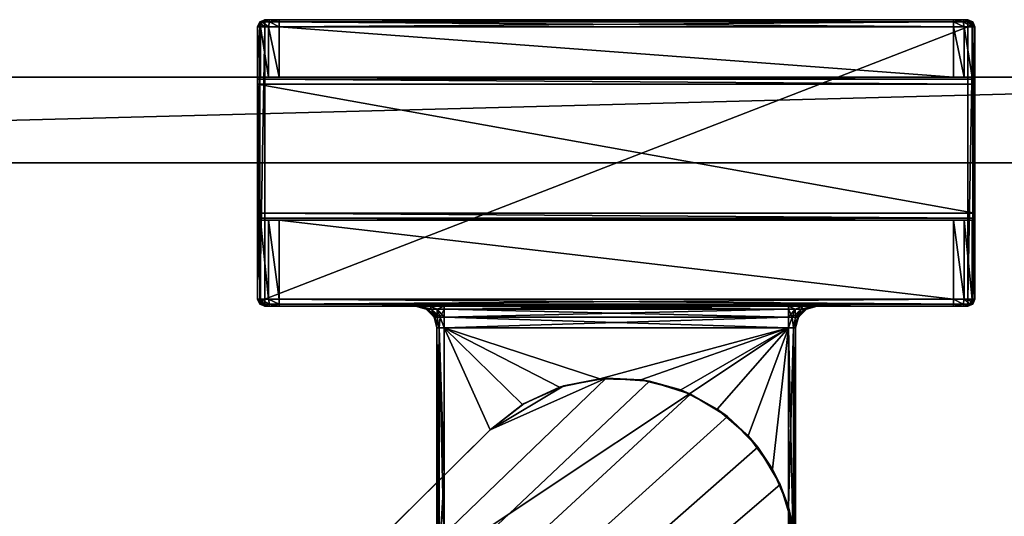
# Model space of a CAD drawing. Header units: metres. Extents: x 0 to 723, y -674 to 49.
# Tile 8 of 24: x 137 to 206, y -28 to 7. Entities that reach past the tile are written whole.
import ezdxf

# ---------------------------------------------------------------- set-up
doc = ezdxf.new("R2010")
doc.units = ezdxf.units.M

msp = doc.modelspace()

# ---------------------------------------------------------------- linework, layer by layer
at = {"layer": 'Y2A69'}
for points in [[(24.000277, 3, 3), (24.000277, 3, 1994), (251.000275, 3, 3)], [(24.000277, 3, 1994), (251.000275, 3, 1994), (251.000275, 3, 3)], [(24.000277, 3, 3), (251.000275, 3, 3), (24.000277, -3, 3)], [(251.000275, 3, 3), (251.000275, -3, 3), (24.000277, -3, 3)], [(24.000277, 3, 1994), (24.000277, -3, 1994), (251.000275, 3, 1994)], [(24.000277, -3, 1994), (251.000275, -3, 1994), (251.000275, 3, 1994)], [(251.000275, -3, 3), (251.000275, -3, 1994), (24.000277, -3, 3)], [(251.000275, -3, 1994), (24.000277, -3, 1994), (24.000277, -3, 3)]]:
    msp.add_3dface(points, dxfattribs=at)
at = {"layer": 'Y2A6901'}
for points in [[(154.349472, 7, 1977.5), (154.177261, 6.853553, 1976.823242), (153.995911, 6.853553, 1977.5)], [(154.349472, 7, 1997.5), (154.349472, 7, 1977.5), (153.995911, 6.853553, 1997.5)], [(154.349472, 7, 1977.5), (153.995911, 6.853553, 1977.5), (153.995911, 6.853553, 1997.5)], [(154.349472, 6.853553, 1997.853516), (154.349472, 7, 1997.5), (153.995911, 6.853553, 1997.5)], [(154.642365, 7, 1976.792847), (154.177261, 6.853553, 1976.823242), (154.349472, 7, 1977.5)], [(154.177261, 6.853553, 1976.823242), (154.642365, 7, 1976.792847), (154.672699, 6.853553, 1976.327759)], [(203.349472, 7, 1997.5), (202.349472, 7, 1976.5), (154.349472, 7, 1997.5)], [(202.349472, 7, 1976.5), (155.349472, 7, 1976.5), (154.349472, 7, 1997.5)], [(154.349472, 7, 1997.5), (155.349472, 7, 1976.5), (154.349472, 7, 1977.5)], [(155.349472, 7, 1976.5), (154.642365, 7, 1976.792847), (154.349472, 7, 1977.5)], [(203.349472, 7, 1997.5), (154.349472, 7, 1997.5), (203.349472, 6.853553, 1997.853516)], [(154.349472, 7, 1997.5), (154.349472, 6.853553, 1997.853516), (203.349472, 6.853553, 1997.853516)], [(154.642365, 7, 1976.792847), (155.349472, 7, 1976.5), (154.672699, 6.853553, 1976.327759)], [(154.672699, 6.853553, 1976.327759), (155.349472, 7, 1976.5), (155.349472, 6.853553, 1976.146484)], [(202.349472, 6.853553, 1976.146484), (155.349472, 6.853553, 1976.146484), (202.349472, 7, 1976.5)], [(155.349472, 6.853553, 1976.146484), (155.349472, 7, 1976.5), (202.349472, 7, 1976.5)], [(203.05658, 7, 1976.792847), (202.349472, 7, 1976.5), (203.349472, 7, 1997.5)], [(203.05658, 7, 1976.792847), (203.026245, 6.853553, 1976.327759), (202.349472, 7, 1976.5)], [(202.349472, 7, 1976.5), (203.026245, 6.853553, 1976.327759), (202.349472, 6.853553, 1976.146484)], [(203.026245, 6.853553, 1976.327759), (203.05658, 7, 1976.792847), (203.521683, 6.853553, 1976.823242)], [(203.349472, 7, 1977.5), (203.05658, 7, 1976.792847), (203.349472, 7, 1997.5)], [(203.05658, 7, 1976.792847), (203.349472, 7, 1977.5), (203.521683, 6.853553, 1976.823242)], [(203.703018, 6.853553, 1997.5), (203.349472, 7, 1997.5), (203.703018, 6.75, 1997.75)], [(203.349472, 7, 1997.5), (203.349472, 6.853553, 1997.853516), (203.703018, 6.75, 1997.75)], [(203.703018, 6.853553, 1997.5), (203.703018, 6.853553, 1977.5), (203.349472, 7, 1997.5)], [(203.703018, 6.853553, 1977.5), (203.349472, 7, 1977.5), (203.349472, 7, 1997.5)], [(203.521683, 6.853553, 1976.823242), (203.349472, 7, 1977.5), (203.703018, 6.853553, 1977.5)], [(154.05043, 6.5, 1976.75), (153.849472, 6.5, 1977.5), (153.995911, 6.853553, 1977.5)], [(153.995911, 6.853553, 1997.5), (153.995911, 6.853553, 1977.5), (153.849472, 6.5, 1997.5)], [(153.995911, 6.853553, 1977.5), (153.849472, 6.5, 1977.5), (153.849472, 6.5, 1997.5)], [(153.849472, 6.5, 1997.5), (153.995911, 6.75, 1997.75), (153.995911, 6.853553, 1997.5)], [(153.995911, 6.75, 1997.75), (153.849472, 6.5, 1997.5), (153.995911, 6.5, 1997.853516)], [(154.05043, 6.5, 1976.75), (154.05043, 3, 1976.75), (153.849472, 6.5, 1977.5)], [(154.05043, 3, 1976.75), (153.849472, 3, 1977.5), (153.849472, 6.5, 1977.5)], [(153.995911, -12.5, 1997.853516), (153.995911, 6.5, 1997.853516), (153.849472, -12.5, 1997.5)], [(153.995911, 6.5, 1997.853516), (153.849472, 6.5, 1997.5), (153.849472, -12.5, 1997.5)], [(153.849472, 3, 1977.5), (153.849472, 6.5, 1997.5), (153.849472, 6.5, 1977.5)], [(153.849472, 3, 1993.5), (153.849472, 6.5, 1997.5), (153.849472, 3, 1977.5)], [(153.849472, 2.853553, 1993.853516), (153.849472, 6.5, 1997.5), (153.849472, 3, 1993.5)], [(153.849472, -12.5, 1997.5), (153.849472, 6.5, 1997.5), (153.849472, 2.5, 1994)], [(153.849472, 2.5, 1994), (153.849472, 6.5, 1997.5), (153.849472, 2.853553, 1993.853516)], [(154.177261, 6.853553, 1976.823242), (154.05043, 6.5, 1976.75), (153.995911, 6.853553, 1977.5)], [(154.349472, 6.5, 1998), (154.349472, 6.853553, 1997.853516), (153.995911, 6.75, 1997.75)], [(153.995911, 6.75, 1997.75), (154.349472, 6.853553, 1997.853516), (153.995911, 6.853553, 1997.5)], [(153.995911, 6.5, 1997.853516), (154.349472, 6.5, 1998), (153.995911, 6.75, 1997.75)], [(154.349472, -12.5, 1998), (154.349472, 6.5, 1998), (153.995911, -12.5, 1997.853516)], [(154.349472, 6.5, 1998), (153.995911, 6.5, 1997.853516), (153.995911, -12.5, 1997.853516)], [(154.599472, 6.5, 1976.200928), (154.05043, 6.5, 1976.75), (154.177261, 6.853553, 1976.823242)], [(154.599472, 6.5, 1976.200928), (154.599472, 3, 1976.200928), (154.05043, 6.5, 1976.75)], [(154.599472, 3, 1976.200928), (154.05043, 3, 1976.75), (154.05043, 6.5, 1976.75)], [(154.672699, 6.853553, 1976.327759), (154.599472, 6.5, 1976.200928), (154.177261, 6.853553, 1976.823242)], [(203.349472, 6.853553, 1997.853516), (154.349472, 6.853553, 1997.853516), (203.349472, 6.5, 1998)], [(154.349472, 6.853553, 1997.853516), (154.349472, 6.5, 1998), (203.349472, 6.5, 1998)], [(203.349472, -12.5, 1998), (203.349472, 6.5, 1998), (154.349472, -12.5, 1998)], [(203.349472, 6.5, 1998), (154.349472, 6.5, 1998), (154.349472, -12.5, 1998)], [(155.349472, 6.5, 1976), (154.599472, 6.5, 1976.200928), (154.672699, 6.853553, 1976.327759)], [(155.349472, 6.5, 1976), (155.349472, 3, 1976), (154.599472, 6.5, 1976.200928)], [(155.349472, 3, 1976), (154.599472, 3, 1976.200928), (154.599472, 6.5, 1976.200928)], [(155.349472, 6.853553, 1976.146484), (155.349472, 6.5, 1976), (154.672699, 6.853553, 1976.327759)], [(202.349472, 6.5, 1976), (155.349472, 6.5, 1976), (202.349472, 6.853553, 1976.146484)], [(155.349472, 6.5, 1976), (155.349472, 6.853553, 1976.146484), (202.349472, 6.853553, 1976.146484)], [(202.349472, 6.5, 1976), (202.349472, 3, 1976), (155.349472, 6.5, 1976)], [(202.349472, 3, 1976), (155.349472, 3, 1976), (155.349472, 6.5, 1976)], [(203.026245, 6.853553, 1976.327759), (203.099472, 6.5, 1976.200928), (202.349472, 6.853553, 1976.146484)], [(203.099472, 6.5, 1976.200928), (202.349472, 6.5, 1976), (202.349472, 6.853553, 1976.146484)], [(203.099472, 6.5, 1976.200928), (203.099472, 3, 1976.200928), (202.349472, 6.5, 1976)], [(203.099472, 3, 1976.200928), (202.349472, 3, 1976), (202.349472, 6.5, 1976)], [(203.521683, 6.853553, 1976.823242), (203.648514, 6.5, 1976.75), (203.026245, 6.853553, 1976.327759)], [(203.648514, 6.5, 1976.75), (203.099472, 6.5, 1976.200928), (203.026245, 6.853553, 1976.327759)], [(203.648514, 6.5, 1976.75), (203.648514, 3, 1976.75), (203.099472, 6.5, 1976.200928)], [(203.648514, 3, 1976.75), (203.099472, 3, 1976.200928), (203.099472, 6.5, 1976.200928)], [(203.703018, 6.75, 1997.75), (203.349472, 6.853553, 1997.853516), (203.703018, 6.5, 1997.853516)], [(203.349472, 6.853553, 1997.853516), (203.349472, 6.5, 1998), (203.703018, 6.5, 1997.853516)], [(203.703018, -12.5, 1997.853516), (203.703018, 6.5, 1997.853516), (203.349472, -12.5, 1998)], [(203.703018, 6.5, 1997.853516), (203.349472, 6.5, 1998), (203.349472, -12.5, 1998)], [(203.703018, 6.853553, 1977.5), (203.849472, 6.5, 1977.5), (203.521683, 6.853553, 1976.823242)], [(203.849472, 6.5, 1977.5), (203.648514, 6.5, 1976.75), (203.521683, 6.853553, 1976.823242)], [(203.849472, 6.5, 1977.5), (203.849472, 3, 1977.5), (203.648514, 6.5, 1976.75)], [(203.849472, 3, 1977.5), (203.648514, 3, 1976.75), (203.648514, 6.5, 1976.75)], [(203.703018, 6.75, 1997.75), (203.849472, 6.5, 1997.5), (203.703018, 6.853553, 1997.5)], [(203.849472, 6.5, 1997.5), (203.849472, 6.5, 1977.5), (203.703018, 6.853553, 1997.5)], [(203.849472, 6.5, 1977.5), (203.703018, 6.853553, 1977.5), (203.703018, 6.853553, 1997.5)], [(203.849472, 6.5, 1997.5), (203.703018, 6.75, 1997.75), (203.703018, 6.5, 1997.853516)], [(203.849472, -12.5, 1997.5), (203.849472, 6.5, 1997.5), (203.703018, -12.5, 1997.853516)], [(203.849472, 6.5, 1997.5), (203.703018, 6.5, 1997.853516), (203.703018, -12.5, 1997.853516)], [(203.849472, 2.853553, 1993.853516), (203.849472, 6.5, 1997.5), (203.849472, 2.5, 1994)], [(203.849472, 6.5, 1997.5), (203.849472, -12.5, 1997.5), (203.849472, 2.5, 1994)], [(203.849472, 3, 1993.5), (203.849472, 6.5, 1997.5), (203.849472, 2.853553, 1993.853516)], [(203.849472, 3, 1977.5), (203.849472, 6.5, 1997.5), (203.849472, 3, 1993.5)], [(203.849472, 6.5, 1977.5), (203.849472, 6.5, 1997.5), (203.849472, 3, 1977.5)], [(153.849472, 3, 1977.5), (154.05043, 3, 1976.75), (153.849472, 3, 1993.5)], [(154.05043, 3, 1976.75), (155.349472, 3, 1976), (153.849472, 3, 1993.5)], [(153.849472, 3, 1993.5), (155.349472, 3, 1976), (203.849472, 3, 1993.5)], [(203.849472, 3, 1993.5), (203.849472, 2.853553, 1993.853516), (153.849472, 3, 1993.5)], [(203.849472, 2.853553, 1993.853516), (153.849472, 2.853553, 1993.853516), (153.849472, 3, 1993.5)], [(203.849472, 2.853553, 1993.853516), (203.849472, 2.5, 1994), (153.849472, 2.853553, 1993.853516)], [(203.849472, 2.5, 1994), (153.849472, 2.5, 1994), (153.849472, 2.853553, 1993.853516)], [(155.349472, 3, 1976), (154.05043, 3, 1976.75), (154.599472, 3, 1976.200928)], [(155.349472, 3, 1976), (202.349472, 3, 1976), (203.849472, 3, 1993.5)], [(203.849472, 3, 1993.5), (202.349472, 3, 1976), (203.648514, 3, 1976.75)], [(202.349472, 3, 1976), (203.099472, 3, 1976.200928), (203.648514, 3, 1976.75)], [(203.849472, 3, 1993.5), (203.648514, 3, 1976.75), (203.849472, 3, 1977.5)], [(153.849472, -6.5, 1994), (153.849472, -12.5, 1997.5), (153.849472, 2.5, 1994)], [(203.849472, 2.5, 1994), (203.849472, -6.5, 1994), (153.849472, 2.5, 1994)], [(203.849472, -6.5, 1994), (153.849472, -6.5, 1994), (153.849472, 2.5, 1994)], [(203.849472, 2.5, 1994), (203.849472, -12.5, 1997.5), (203.849472, -6.5, 1994)], [(153.849472, -6.853553, 1993.853516), (153.849472, -12.5, 1997.5), (153.849472, -6.5, 1994)], [(203.849472, -6.5, 1994), (203.849472, -6.853553, 1993.853516), (153.849472, -6.5, 1994)], [(203.849472, -6.853553, 1993.853516), (153.849472, -6.853553, 1993.853516), (153.849472, -6.5, 1994)], [(153.849472, -7, 1993.5), (153.849472, -12.5, 1997.5), (153.849472, -6.853553, 1993.853516)], [(203.849472, -6.853553, 1993.853516), (203.849472, -7, 1993.5), (153.849472, -6.853553, 1993.853516)], [(203.849472, -7, 1993.5), (153.849472, -7, 1993.5), (153.849472, -6.853553, 1993.853516)], [(203.849472, -6.5, 1994), (203.849472, -12.5, 1997.5), (203.849472, -6.853553, 1993.853516)], [(203.849472, -6.853553, 1993.853516), (203.849472, -12.5, 1997.5), (203.849472, -7, 1993.5)], [(154.05043, -7, 1976.75), (154.05043, -12.5, 1976.75), (153.849472, -7, 1977.5)], [(154.05043, -12.5, 1976.75), (153.849472, -12.5, 1977.5), (153.849472, -7, 1977.5)], [(153.849472, -12.5, 1997.5), (153.849472, -7, 1977.5), (153.849472, -12.5, 1977.5)], [(153.849472, -7, 1977.5), (153.849472, -12.5, 1997.5), (153.849472, -7, 1993.5)], [(153.849472, -7, 1977.5), (155.349472, -7, 1976), (154.05043, -7, 1976.75)], [(153.849472, -7, 1993.5), (155.349472, -7, 1976), (153.849472, -7, 1977.5)], [(203.849472, -7, 1993.5), (155.349472, -7, 1976), (153.849472, -7, 1993.5)], [(154.599472, -7, 1976.200928), (154.599472, -12.5, 1976.200928), (154.05043, -7, 1976.75)], [(154.599472, -12.5, 1976.200928), (154.05043, -12.5, 1976.75), (154.05043, -7, 1976.75)], [(154.05043, -7, 1976.75), (155.349472, -7, 1976), (154.599472, -7, 1976.200928)], [(155.349472, -7, 1976), (155.349472, -12.5, 1976), (154.599472, -7, 1976.200928)], [(155.349472, -12.5, 1976), (154.599472, -12.5, 1976.200928), (154.599472, -7, 1976.200928)], [(202.349472, -7, 1976), (202.349472, -12.5, 1976), (155.349472, -7, 1976)], [(202.349472, -12.5, 1976), (155.349472, -12.5, 1976), (155.349472, -7, 1976)], [(155.349472, -7, 1976), (203.849472, -7, 1993.5), (202.349472, -7, 1976)], [(203.099472, -7, 1976.200928), (203.099472, -12.5, 1976.200928), (202.349472, -7, 1976)], [(203.099472, -12.5, 1976.200928), (202.349472, -12.5, 1976), (202.349472, -7, 1976)], [(203.099472, -7, 1976.200928), (202.349472, -7, 1976), (203.648514, -7, 1976.75)], [(202.349472, -7, 1976), (203.849472, -7, 1993.5), (203.648514, -7, 1976.75)], [(203.648514, -7, 1976.75), (203.648514, -12.5, 1976.75), (203.099472, -7, 1976.200928)], [(203.648514, -12.5, 1976.75), (203.099472, -12.5, 1976.200928), (203.099472, -7, 1976.200928)], [(203.849472, -7, 1977.5), (203.849472, -12.5, 1977.5), (203.648514, -7, 1976.75)], [(203.849472, -12.5, 1977.5), (203.648514, -12.5, 1976.75), (203.648514, -7, 1976.75)], [(203.648514, -7, 1976.75), (203.849472, -7, 1993.5), (203.849472, -7, 1977.5)], [(203.849472, -12.5, 1977.5), (203.849472, -7, 1977.5), (203.849472, -12.5, 1997.5)], [(203.849472, -7, 1977.5), (203.849472, -7, 1993.5), (203.849472, -12.5, 1997.5)], [(153.995911, -12.853554, 1977.5), (153.995911, -12.853554, 1997.5), (153.849472, -12.5, 1977.5)], [(153.995911, -12.853554, 1997.5), (153.849472, -12.5, 1997.5), (153.849472, -12.5, 1977.5)], [(153.995911, -12.853554, 1977.5), (153.849472, -12.5, 1977.5), (154.177261, -12.853554, 1976.823242)], [(153.849472, -12.5, 1977.5), (154.05043, -12.5, 1976.75), (154.177261, -12.853554, 1976.823242)], [(153.849472, -12.5, 1997.5), (153.995911, -12.75, 1997.75), (153.995911, -12.5, 1997.853516)], [(153.995911, -12.75, 1997.75), (153.849472, -12.5, 1997.5), (153.995911, -12.853554, 1997.5)], [(153.995911, -12.75, 1997.75), (154.349472, -12.853554, 1997.853516), (153.995911, -12.5, 1997.853516)], [(154.349472, -12.853554, 1997.853516), (154.349472, -12.5, 1998), (153.995911, -12.5, 1997.853516)], [(153.995911, -12.853554, 1997.5), (154.349472, -13, 1997.5), (153.995911, -12.75, 1997.75)], [(154.349472, -13, 1997.5), (154.349472, -12.853554, 1997.853516), (153.995911, -12.75, 1997.75)], [(154.349472, -13, 1977.5), (154.349472, -13, 1997.5), (153.995911, -12.853554, 1977.5)], [(154.349472, -13, 1997.5), (153.995911, -12.853554, 1997.5), (153.995911, -12.853554, 1977.5)], [(154.177261, -12.853554, 1976.823242), (154.349472, -13, 1977.5), (153.995911, -12.853554, 1977.5)], [(154.177261, -12.853554, 1976.823242), (154.05043, -12.5, 1976.75), (154.672699, -12.853554, 1976.327759)], [(154.05043, -12.5, 1976.75), (154.599472, -12.5, 1976.200928), (154.672699, -12.853554, 1976.327759)], [(154.672699, -12.853554, 1976.327759), (154.642365, -13, 1976.792847), (154.177261, -12.853554, 1976.823242)], [(154.642365, -13, 1976.792847), (154.349472, -13, 1977.5), (154.177261, -12.853554, 1976.823242)], [(203.349472, -12.5, 1998), (154.349472, -12.5, 1998), (203.349472, -12.853554, 1997.853516)], [(154.349472, -12.5, 1998), (154.349472, -12.853554, 1997.853516), (203.349472, -12.853554, 1997.853516)], [(203.349472, -12.853554, 1997.853516), (154.349472, -12.853554, 1997.853516), (203.349472, -13, 1997.5)], [(154.349472, -12.853554, 1997.853516), (154.349472, -13, 1997.5), (203.349472, -13, 1997.5)], [(164.849472, -13, 1991.5), (154.349472, -13, 1997.5), (164.849472, -13, 1986.5)], [(154.349472, -13, 1997.5), (154.349472, -13, 1977.5), (164.849472, -13, 1986.5)], [(164.849472, -13, 1986.5), (154.349472, -13, 1977.5), (155.349472, -13, 1976.5)], [(154.349472, -13, 1977.5), (154.642365, -13, 1976.792847), (155.349472, -13, 1976.5)], [(164.849472, -13, 1991.5), (165.117416, -13, 1992.5), (154.349472, -13, 1997.5)], [(165.117416, -13, 1992.5), (165.849472, -13, 1993.232056), (154.349472, -13, 1997.5)], [(203.349472, -13, 1997.5), (154.349472, -13, 1997.5), (166.849472, -13, 1993.5)], [(166.849472, -13, 1993.5), (154.349472, -13, 1997.5), (165.849472, -13, 1993.232056)], [(154.672699, -12.853554, 1976.327759), (154.599472, -12.5, 1976.200928), (155.349472, -12.853554, 1976.146484)], [(154.599472, -12.5, 1976.200928), (155.349472, -12.5, 1976), (155.349472, -12.853554, 1976.146484)], [(154.642365, -13, 1976.792847), (154.672699, -12.853554, 1976.327759), (155.349472, -13, 1976.5)], [(155.349472, -13, 1976.5), (154.672699, -12.853554, 1976.327759), (155.349472, -12.853554, 1976.146484)], [(202.349472, -12.853554, 1976.146484), (155.349472, -12.853554, 1976.146484), (202.349472, -12.5, 1976)], [(155.349472, -12.853554, 1976.146484), (155.349472, -12.5, 1976), (202.349472, -12.5, 1976)], [(202.349472, -13, 1976.5), (155.349472, -13, 1976.5), (202.349472, -12.853554, 1976.146484)], [(155.349472, -13, 1976.5), (155.349472, -12.853554, 1976.146484), (202.349472, -12.853554, 1976.146484)], [(165.849472, -13, 1984.767944), (155.349472, -13, 1976.5), (166.849472, -13, 1984.5)], [(155.349472, -13, 1976.5), (202.349472, -13, 1976.5), (166.849472, -13, 1984.5)], [(155.349472, -13, 1976.5), (165.117416, -13, 1985.5), (164.849472, -13, 1986.5)], [(165.117416, -13, 1985.5), (155.349472, -13, 1976.5), (165.849472, -13, 1984.767944)], [(165.117416, -13, 1985.5), (165.694626, -13.200962, 1986.021606), (164.849472, -13, 1986.5)], [(165.694626, -13.200962, 1986.021606), (165.599472, -13.200962, 1986.5), (164.849472, -13, 1986.5)], [(165.599472, -13.200962, 1991.5), (164.849472, -13, 1991.5), (165.599472, -13.200962, 1986.5)], [(165.599472, -13.200962, 1986.5), (164.849472, -13, 1991.5), (164.849472, -13, 1986.5)], [(165.599472, -13.200962, 1991.5), (165.694626, -13.200962, 1991.978394), (164.849472, -13, 1991.5)], [(164.849472, -13, 1991.5), (165.694626, -13.200962, 1991.978394), (165.117416, -13, 1992.5)], [(165.849472, -13, 1984.767944), (165.965591, -13.200962, 1985.616089), (165.117416, -13, 1985.5)], [(165.965591, -13.200962, 1985.616089), (165.694626, -13.200962, 1986.021606), (165.117416, -13, 1985.5)], [(165.694626, -13.200962, 1991.978394), (165.965591, -13.200962, 1992.383911), (165.117416, -13, 1992.5)], [(165.117416, -13, 1992.5), (165.965591, -13.200962, 1992.383911), (165.849472, -13, 1993.232056)], [(166.849472, -13, 1984.5), (166.371109, -13.200962, 1985.345093), (165.849472, -13, 1984.767944)], [(166.371109, -13.200962, 1985.345093), (165.965591, -13.200962, 1985.616089), (165.849472, -13, 1984.767944)], [(165.965591, -13.200962, 1992.383911), (166.371109, -13.200962, 1992.654907), (165.849472, -13, 1993.232056)], [(165.849472, -13, 1993.232056), (166.371109, -13.200962, 1992.654907), (166.849472, -13, 1993.5)], [(166.849472, -13.200962, 1985.25), (166.371109, -13.200962, 1985.345093), (166.849472, -13, 1984.5)], [(166.371109, -13.200962, 1992.654907), (166.849472, -13.200962, 1992.75), (166.849472, -13, 1993.5)], [(190.849472, -13.200962, 1985.25), (166.849472, -13, 1984.5), (190.849472, -13, 1984.5)], [(166.849472, -13, 1984.5), (190.849472, -13.200962, 1985.25), (166.849472, -13.200962, 1985.25)], [(190.849472, -13.200962, 1992.75), (190.849472, -13, 1993.5), (166.849472, -13.200962, 1992.75)], [(166.849472, -13.200962, 1992.75), (190.849472, -13, 1993.5), (166.849472, -13, 1993.5)], [(190.849472, -13, 1993.5), (203.349472, -13, 1997.5), (166.849472, -13, 1993.5)], [(166.849472, -13, 1984.5), (202.349472, -13, 1976.5), (190.849472, -13, 1984.5)], [(190.849472, -13.200962, 1992.75), (191.32782, -13.200962, 1992.654907), (190.849472, -13, 1993.5)], [(190.849472, -13, 1993.5), (191.32782, -13.200962, 1992.654907), (191.849472, -13, 1993.232056)], [(191.849472, -13, 1984.767944), (191.32782, -13.200962, 1985.345093), (190.849472, -13, 1984.5)], [(191.32782, -13.200962, 1985.345093), (190.849472, -13.200962, 1985.25), (190.849472, -13, 1984.5)], [(191.849472, -13, 1993.232056), (203.349472, -13, 1997.5), (190.849472, -13, 1993.5)], [(190.849472, -13, 1984.5), (202.349472, -13, 1976.5), (191.849472, -13, 1984.767944)], [(191.32782, -13.200962, 1992.654907), (191.733353, -13.200962, 1992.383911), (191.849472, -13, 1993.232056)], [(191.733353, -13.200962, 1985.616089), (191.32782, -13.200962, 1985.345093), (191.849472, -13, 1984.767944)], [(191.849472, -13, 1993.232056), (191.733353, -13.200962, 1992.383911), (192.581528, -13, 1992.5)], [(191.733353, -13.200962, 1992.383911), (192.004318, -13.200962, 1991.978394), (192.581528, -13, 1992.5)], [(192.004318, -13.200962, 1986.021606), (191.733353, -13.200962, 1985.616089), (192.581528, -13, 1985.5)], [(192.581528, -13, 1985.5), (191.733353, -13.200962, 1985.616089), (191.849472, -13, 1984.767944)], [(192.581528, -13, 1992.5), (203.349472, -13, 1997.5), (191.849472, -13, 1993.232056)], [(191.849472, -13, 1984.767944), (202.349472, -13, 1976.5), (192.581528, -13, 1985.5)], [(192.581528, -13, 1992.5), (192.004318, -13.200962, 1991.978394), (192.849472, -13, 1991.5)], [(192.004318, -13.200962, 1991.978394), (192.099472, -13.200962, 1991.5), (192.849472, -13, 1991.5)], [(192.099472, -13.200962, 1986.5), (192.004318, -13.200962, 1986.021606), (192.849472, -13, 1986.5)], [(192.849472, -13, 1986.5), (192.004318, -13.200962, 1986.021606), (192.581528, -13, 1985.5)], [(192.099472, -13.200962, 1991.5), (192.849472, -13, 1986.5), (192.849472, -13, 1991.5)], [(192.849472, -13, 1986.5), (192.099472, -13.200962, 1991.5), (192.099472, -13.200962, 1986.5)], [(192.849472, -13, 1991.5), (203.349472, -13, 1997.5), (192.581528, -13, 1992.5)], [(192.581528, -13, 1985.5), (202.349472, -13, 1976.5), (192.849472, -13, 1986.5)], [(203.349472, -13, 1997.5), (192.849472, -13, 1991.5), (203.349472, -13, 1977.5)], [(192.849472, -13, 1991.5), (192.849472, -13, 1986.5), (203.349472, -13, 1977.5)], [(203.349472, -13, 1977.5), (192.849472, -13, 1986.5), (203.05658, -13, 1976.792847)], [(192.849472, -13, 1986.5), (202.349472, -13, 1976.5), (203.05658, -13, 1976.792847)], [(202.349472, -12.853554, 1976.146484), (202.349472, -12.5, 1976), (203.026245, -12.853554, 1976.327759)], [(202.349472, -12.5, 1976), (203.099472, -12.5, 1976.200928), (203.026245, -12.853554, 1976.327759)], [(203.05658, -13, 1976.792847), (202.349472, -13, 1976.5), (203.026245, -12.853554, 1976.327759)], [(203.026245, -12.853554, 1976.327759), (202.349472, -13, 1976.5), (202.349472, -12.853554, 1976.146484)], [(203.026245, -12.853554, 1976.327759), (203.099472, -12.5, 1976.200928), (203.521683, -12.853554, 1976.823242)], [(203.521683, -12.853554, 1976.823242), (203.05658, -13, 1976.792847), (203.026245, -12.853554, 1976.327759)], [(203.05658, -13, 1976.792847), (203.521683, -12.853554, 1976.823242), (203.349472, -13, 1977.5)], [(203.099472, -12.5, 1976.200928), (203.648514, -12.5, 1976.75), (203.521683, -12.853554, 1976.823242)], [(203.703018, -12.5, 1997.853516), (203.349472, -12.5, 1998), (203.703018, -12.75, 1997.75)], [(203.349472, -12.5, 1998), (203.349472, -12.853554, 1997.853516), (203.703018, -12.75, 1997.75)], [(203.703018, -12.75, 1997.75), (203.349472, -12.853554, 1997.853516), (203.703018, -12.853554, 1997.5)], [(203.349472, -13, 1977.5), (203.521683, -12.853554, 1976.823242), (203.703018, -12.853554, 1977.5)], [(203.703018, -12.853554, 1977.5), (203.703018, -12.853554, 1997.5), (203.349472, -13, 1977.5)], [(203.703018, -12.853554, 1997.5), (203.349472, -13, 1997.5), (203.349472, -13, 1977.5)], [(203.349472, -12.853554, 1997.853516), (203.349472, -13, 1997.5), (203.703018, -12.853554, 1997.5)], [(203.521683, -12.853554, 1976.823242), (203.648514, -12.5, 1976.75), (203.703018, -12.853554, 1977.5)], [(203.648514, -12.5, 1976.75), (203.849472, -12.5, 1977.5), (203.703018, -12.853554, 1977.5)], [(203.849472, -12.5, 1977.5), (203.849472, -12.5, 1997.5), (203.703018, -12.853554, 1977.5)], [(203.849472, -12.5, 1997.5), (203.703018, -12.853554, 1997.5), (203.703018, -12.853554, 1977.5)], [(203.849472, -12.5, 1997.5), (203.703018, -12.75, 1997.75), (203.703018, -12.853554, 1997.5)], [(203.703018, -12.75, 1997.75), (203.849472, -12.5, 1997.5), (203.703018, -12.5, 1997.853516)], [(165.694626, -13.200962, 1986.021606), (166.148514, -13.75, 1986.5), (165.599472, -13.200962, 1986.5)], [(166.148514, -13.75, 1991.5), (165.599472, -13.200962, 1991.5), (166.148514, -13.75, 1986.5)], [(166.148514, -13.75, 1986.5), (165.599472, -13.200962, 1991.5), (165.599472, -13.200962, 1986.5)], [(165.694626, -13.200962, 1991.978394), (165.599472, -13.200962, 1991.5), (166.201859, -13.75, 1991.768188)], [(166.201859, -13.75, 1991.768188), (165.599472, -13.200962, 1991.5), (166.148514, -13.75, 1991.5)], [(165.965591, -13.200962, 1985.616089), (166.201859, -13.75, 1986.231812), (165.694626, -13.200962, 1986.021606)], [(166.201859, -13.75, 1986.231812), (166.148514, -13.75, 1986.5), (165.694626, -13.200962, 1986.021606)], [(165.965591, -13.200962, 1992.383911), (165.694626, -13.200962, 1991.978394), (166.353821, -13.75, 1991.995605)], [(166.353821, -13.75, 1991.995605), (165.694626, -13.200962, 1991.978394), (166.201859, -13.75, 1991.768188)], [(166.201859, -13.75, 1986.231812), (165.965591, -13.200962, 1985.616089), (166.353821, -13.75, 1986.004395)], [(165.965591, -13.200962, 1985.616089), (166.371109, -13.200962, 1985.345093), (166.353821, -13.75, 1986.004395)], [(165.965591, -13.200962, 1992.383911), (166.581223, -13.75, 1992.147583), (166.371109, -13.200962, 1992.654907)], [(166.581223, -13.75, 1992.147583), (165.965591, -13.200962, 1992.383911), (166.353821, -13.75, 1991.995605)], [(166.353821, -13.75, 1986.004395), (166.371109, -13.200962, 1985.345093), (166.581223, -13.75, 1985.852417)], [(166.371109, -13.200962, 1985.345093), (166.849472, -13.200962, 1985.25), (166.581223, -13.75, 1985.852417)], [(166.581223, -13.75, 1992.147583), (166.849472, -13.75, 1992.200928), (166.371109, -13.200962, 1992.654907)], [(166.371109, -13.200962, 1992.654907), (166.849472, -13.75, 1992.200928), (166.849472, -13.200962, 1992.75)], [(166.581223, -13.75, 1985.852417), (166.849472, -13.200962, 1985.25), (166.849472, -13.75, 1985.799072)], [(190.849472, -13.200962, 1985.25), (190.849472, -13.75, 1985.799072), (166.849472, -13.200962, 1985.25)], [(166.849472, -13.200962, 1985.25), (190.849472, -13.75, 1985.799072), (166.849472, -13.75, 1985.799072)], [(190.849472, -13.75, 1992.200928), (190.849472, -13.200962, 1992.75), (166.849472, -13.75, 1992.200928)], [(166.849472, -13.75, 1992.200928), (190.849472, -13.200962, 1992.75), (166.849472, -13.200962, 1992.75)], [(191.32782, -13.200962, 1992.654907), (190.849472, -13.200962, 1992.75), (191.117722, -13.75, 1992.147583)], [(191.117722, -13.75, 1992.147583), (190.849472, -13.200962, 1992.75), (190.849472, -13.75, 1992.200928)], [(191.117722, -13.75, 1985.852417), (190.849472, -13.75, 1985.799072), (191.32782, -13.200962, 1985.345093)], [(191.32782, -13.200962, 1985.345093), (190.849472, -13.75, 1985.799072), (190.849472, -13.200962, 1985.25)], [(191.345123, -13.75, 1991.995605), (191.32782, -13.200962, 1992.654907), (191.117722, -13.75, 1992.147583)], [(191.733353, -13.200962, 1985.616089), (191.117722, -13.75, 1985.852417), (191.32782, -13.200962, 1985.345093)], [(191.117722, -13.75, 1985.852417), (191.733353, -13.200962, 1985.616089), (191.345123, -13.75, 1986.004395)], [(191.733353, -13.200962, 1992.383911), (191.32782, -13.200962, 1992.654907), (191.345123, -13.75, 1991.995605)], [(191.49707, -13.75, 1991.768188), (191.733353, -13.200962, 1992.383911), (191.345123, -13.75, 1991.995605)], [(191.733353, -13.200962, 1985.616089), (192.004318, -13.200962, 1986.021606), (191.345123, -13.75, 1986.004395)], [(191.345123, -13.75, 1986.004395), (192.004318, -13.200962, 1986.021606), (191.49707, -13.75, 1986.231812)], [(191.733353, -13.200962, 1992.383911), (191.49707, -13.75, 1991.768188), (192.004318, -13.200962, 1991.978394)], [(191.49707, -13.75, 1991.768188), (191.55043, -13.75, 1991.5), (192.004318, -13.200962, 1991.978394)], [(192.004318, -13.200962, 1986.021606), (192.099472, -13.200962, 1986.5), (191.49707, -13.75, 1986.231812)], [(191.49707, -13.75, 1986.231812), (192.099472, -13.200962, 1986.5), (191.55043, -13.75, 1986.5)], [(192.004318, -13.200962, 1991.978394), (191.55043, -13.75, 1991.5), (192.099472, -13.200962, 1991.5)], [(192.099472, -13.200962, 1991.5), (191.55043, -13.75, 1991.5), (192.099472, -13.200962, 1986.5)], [(192.099472, -13.200962, 1986.5), (191.55043, -13.75, 1991.5), (191.55043, -13.75, 1986.5)], [(166.148514, -13.75, 1986.5), (166.201859, -13.75, 1986.231812), (166.349472, -14.5, 1986.5)], [(166.148514, -13.75, 1991.5), (166.349472, -14.5, 1986.5), (166.349472, -14.5, 1991.5)], [(166.349472, -14.5, 1986.5), (166.148514, -13.75, 1991.5), (166.148514, -13.75, 1986.5)], [(166.148514, -13.75, 1991.5), (166.349472, -14.5, 1991.5), (166.201859, -13.75, 1991.768188)], [(166.349472, -14.5, 1986.5), (166.201859, -13.75, 1986.231812), (166.495911, -14.5, 1986.146484)], [(166.201859, -13.75, 1986.231812), (166.353821, -13.75, 1986.004395), (166.495911, -14.5, 1986.146484)], [(166.349472, -14.5, 1991.5), (166.495911, -14.5, 1991.853516), (166.201859, -13.75, 1991.768188)], [(166.201859, -13.75, 1991.768188), (166.495911, -14.5, 1991.853516), (166.353821, -13.75, 1991.995605)], [(166.581223, -13.75, 1985.852417), (166.495911, -14.5, 1986.146484), (166.353821, -13.75, 1986.004395)], [(166.581223, -13.75, 1992.147583), (166.353821, -13.75, 1991.995605), (166.495911, -14.5, 1991.853516)], [(166.849472, -14.5, 1986), (166.495911, -14.5, 1986.146484), (166.581223, -13.75, 1985.852417)], [(166.849472, -14.5, 1992), (166.581223, -13.75, 1992.147583), (166.495911, -14.5, 1991.853516)], [(166.849472, -13.75, 1985.799072), (166.849472, -14.5, 1986), (166.581223, -13.75, 1985.852417)], [(166.849472, -13.75, 1992.200928), (166.581223, -13.75, 1992.147583), (166.849472, -14.5, 1992)], [(190.849472, -13.75, 1985.799072), (190.849472, -14.5, 1986), (166.849472, -13.75, 1985.799072)], [(166.849472, -13.75, 1985.799072), (190.849472, -14.5, 1986), (166.849472, -14.5, 1986)], [(190.849472, -13.75, 1992.200928), (166.849472, -14.5, 1992), (190.849472, -14.5, 1992)], [(166.849472, -14.5, 1992), (190.849472, -13.75, 1992.200928), (166.849472, -13.75, 1992.200928)], [(190.849472, -13.75, 1992.200928), (190.849472, -14.5, 1992), (191.117722, -13.75, 1992.147583)], [(190.849472, -14.5, 1992), (191.203018, -14.5, 1991.853516), (191.117722, -13.75, 1992.147583)], [(190.849472, -13.75, 1985.799072), (191.117722, -13.75, 1985.852417), (190.849472, -14.5, 1986)], [(190.849472, -14.5, 1986), (191.117722, -13.75, 1985.852417), (191.203018, -14.5, 1986.146484)], [(191.117722, -13.75, 1992.147583), (191.203018, -14.5, 1991.853516), (191.345123, -13.75, 1991.995605)], [(191.117722, -13.75, 1985.852417), (191.345123, -13.75, 1986.004395), (191.203018, -14.5, 1986.146484)], [(191.349472, -14.5, 1991.5), (191.49707, -13.75, 1991.768188), (191.203018, -14.5, 1991.853516)], [(191.49707, -13.75, 1991.768188), (191.345123, -13.75, 1991.995605), (191.203018, -14.5, 1991.853516)], [(191.349472, -14.5, 1986.5), (191.203018, -14.5, 1986.146484), (191.49707, -13.75, 1986.231812)], [(191.49707, -13.75, 1986.231812), (191.203018, -14.5, 1986.146484), (191.345123, -13.75, 1986.004395)], [(191.55043, -13.75, 1991.5), (191.49707, -13.75, 1991.768188), (191.349472, -14.5, 1991.5)], [(191.55043, -13.75, 1991.5), (191.349472, -14.5, 1991.5), (191.55043, -13.75, 1986.5)], [(191.55043, -13.75, 1986.5), (191.349472, -14.5, 1991.5), (191.349472, -14.5, 1986.5)], [(191.55043, -13.75, 1986.5), (191.349472, -14.5, 1986.5), (191.49707, -13.75, 1986.231812)], [(166.349472, -30.5, 1986.5), (166.349472, -30.5, 1991.5), (166.349472, -14.5, 1986.5)], [(166.349472, -30.5, 1991.5), (166.349472, -14.5, 1991.5), (166.349472, -14.5, 1986.5)], [(166.495911, -14.5, 1986.146484), (166.495911, -30.5, 1986.146484), (166.349472, -14.5, 1986.5)], [(166.495911, -30.5, 1986.146484), (166.349472, -30.5, 1986.5), (166.349472, -14.5, 1986.5)], [(166.495911, -30.5, 1991.853516), (166.495911, -14.5, 1991.853516), (166.349472, -30.5, 1991.5)], [(166.495911, -14.5, 1991.853516), (166.349472, -14.5, 1991.5), (166.349472, -30.5, 1991.5)], [(166.849472, -14.5, 1986), (166.849472, -30.5, 1986), (166.495911, -14.5, 1986.146484)], [(166.849472, -30.5, 1986), (166.495911, -30.5, 1986.146484), (166.495911, -14.5, 1986.146484)], [(166.849472, -14.5, 1992), (166.495911, -14.5, 1991.853516), (166.849472, -24.792381, 1992)], [(166.849472, -24.792381, 1992), (166.495911, -14.5, 1991.853516), (166.495911, -30.5, 1991.853516)], [(190.849472, -30.5, 1986), (166.849472, -30.5, 1986), (190.849472, -14.5, 1986)], [(166.849472, -30.5, 1986), (166.849472, -14.5, 1986), (190.849472, -14.5, 1986)], [(170.052521, -21.619474, 1992), (166.849472, -14.5, 1992), (166.849472, -24.792381, 1992)], [(172.305984, -19.849516, 1992), (166.849472, -14.5, 1992), (170.052521, -21.619474, 1992)], [(174.903305, -18.639235, 1992), (166.849472, -14.5, 1992), (172.305984, -19.849516, 1992)], [(190.849472, -14.5, 1992), (166.849472, -14.5, 1992), (177.707993, -18.052229, 1992)], [(177.707993, -18.052229, 1992), (166.849472, -14.5, 1992), (174.903305, -18.639235, 1992)], [(180.572662, -18.119345, 1992), (190.849472, -14.5, 1992), (177.707993, -18.052229, 1992)], [(183.346771, -18.837057, 1992), (190.849472, -14.5, 1992), (180.572662, -18.119345, 1992)], [(185.884567, -20.167648, 1992), (190.849472, -14.5, 1992), (183.346771, -18.837057, 1992)], [(188.052658, -22.041199, 1992), (190.849472, -14.5, 1992), (185.884567, -20.167648, 1992)], [(189.737137, -24.359253, 1992), (190.849472, -14.5, 1992), (188.052658, -22.041199, 1992)], [(190.849472, -14.5, 1992), (189.737137, -24.359253, 1992), (190.849472, -27, 1992)], [(191.203018, -14.5, 1986.146484), (191.203018, -30.5, 1986.146484), (190.849472, -14.5, 1986)], [(191.203018, -30.5, 1986.146484), (190.849472, -30.5, 1986), (190.849472, -14.5, 1986)], [(191.203018, -30.5, 1991.853516), (191.203018, -14.5, 1991.853516), (190.849472, -27, 1992)], [(191.203018, -14.5, 1991.853516), (190.849472, -14.5, 1992), (190.849472, -27, 1992)], [(191.349472, -14.5, 1986.5), (191.349472, -30.5, 1986.5), (191.203018, -14.5, 1986.146484)], [(191.349472, -30.5, 1986.5), (191.203018, -30.5, 1986.146484), (191.203018, -14.5, 1986.146484)], [(191.349472, -30.5, 1991.5), (191.349472, -14.5, 1991.5), (191.203018, -30.5, 1991.853516)], [(191.349472, -14.5, 1991.5), (191.203018, -14.5, 1991.853516), (191.203018, -30.5, 1991.853516)], [(191.349472, -30.5, 1986.5), (191.349472, -14.5, 1986.5), (191.349472, -30.5, 1991.5)], [(191.349472, -14.5, 1986.5), (191.349472, -14.5, 1991.5), (191.349472, -30.5, 1991.5)], [(178.153732, -18.019377, 1998), (10.203054, -179.964493, 1998), (181.160767, -18.215542, 1998)], [(10.203054, -179.964493, 1998), (178.153732, -18.019377, 1998), (170.052521, -21.619474, 1998)], [(181.160767, -18.215542, 1998), (10.203054, -179.964493, 1998), (184.033463, -19.125635, 1998)], [(170.052521, -21.619474, 1998), (178.153732, -18.019377, 1998), (175.187149, -18.54854, 1998)], [(174.903305, -18.639235, 1992), (175.187149, -18.54854, 1998), (177.707993, -18.052229, 1992)], [(175.187149, -18.54854, 1998), (178.153732, -18.019377, 1998), (177.707993, -18.052229, 1992)], [(177.707993, -18.052229, 1992), (178.153732, -18.019377, 1998), (180.572662, -18.119345, 1992)], [(178.153732, -18.019377, 1998), (181.160767, -18.215542, 1998), (180.572662, -18.119345, 1992)], [(180.572662, -18.119345, 1992), (181.160767, -18.215542, 1998), (183.346771, -18.837057, 1992)], [(181.160767, -18.215542, 1998), (184.033463, -19.125635, 1998), (183.346771, -18.837057, 1992)], [(184.033463, -19.125635, 1998), (10.203054, -179.964493, 1998), (186.604889, -20.696764, 1998)], [(172.433395, -19.77228, 1998), (170.052521, -21.619474, 1998), (175.187149, -18.54854, 1998)], [(172.305984, -19.849516, 1992), (172.433395, -19.77228, 1998), (174.903305, -18.639235, 1992)], [(172.433395, -19.77228, 1998), (175.187149, -18.54854, 1998), (174.903305, -18.639235, 1992)], [(183.346771, -18.837057, 1992), (184.033463, -19.125635, 1998), (185.884567, -20.167648, 1992)], [(184.033463, -19.125635, 1998), (186.604889, -20.696764, 1998), (185.884567, -20.167648, 1992)], [(170.052521, -21.619474, 1998), (172.433395, -19.77228, 1998), (172.305984, -19.849516, 1992)], [(170.052521, -21.619474, 1992), (170.052521, -21.619474, 1998), (172.305984, -19.849516, 1992)], [(185.884567, -20.167648, 1992), (186.604889, -20.696764, 1998), (188.052658, -22.041199, 1992)], [(186.604889, -20.696764, 1998), (10.203054, -179.964493, 1998), (188.725601, -22.837624, 1998)], [(186.604889, -20.696764, 1998), (188.725601, -22.837624, 1998), (188.052658, -22.041199, 1992)], [(170.052521, -21.619474, 1998), (170.052521, -21.619474, 1992), (10.203054, -179.964493, 1998)], [(170.052521, -21.619474, 1992), (166.849472, -24.792381, 1992), (10.203054, -179.964493, 1998)], [(188.052658, -22.041199, 1992), (188.725601, -22.837624, 1998), (189.737137, -24.359253, 1992)], [(188.725601, -22.837624, 1998), (10.203054, -179.964493, 1998), (190.272339, -25.42379, 1998)], [(188.725601, -22.837624, 1998), (190.272339, -25.42379, 1998), (189.737137, -24.359253, 1992)], [(190.272339, -25.42379, 1998), (190.849472, -27, 1992), (189.737137, -24.359253, 1992)], [(10.203054, -179.964493, 1998), (166.849472, -24.792381, 1992), (13.352166, -176.845032, 1992)], [(166.849472, -30.5, 1992), (13.352166, -176.845032, 1992), (166.849472, -24.792381, 1992)], [(166.849472, -30.5, 1992), (166.849472, -24.792381, 1992), (166.495911, -30.5, 1991.853516)], [(190.272339, -25.42379, 1998), (10.203054, -179.964493, 1998), (191.155228, -28.30497, 1998)], [(191.155228, -28.30497, 1998), (190.849472, -27, 1992), (190.272339, -25.42379, 1998)], [(190.849472, -27, 1992), (191.155228, -28.30497, 1998), (191.319717, -29.63806, 1992)], [(190.849472, -30.5, 1992), (191.203018, -30.5, 1991.853516), (190.849472, -27, 1992)], [(190.849472, -27, 1992), (191.319717, -29.63806, 1992), (190.849472, -30.5, 1992)]]:
    msp.add_3dface(points, dxfattribs=at)

doc.saveas('drawing.dxf')
